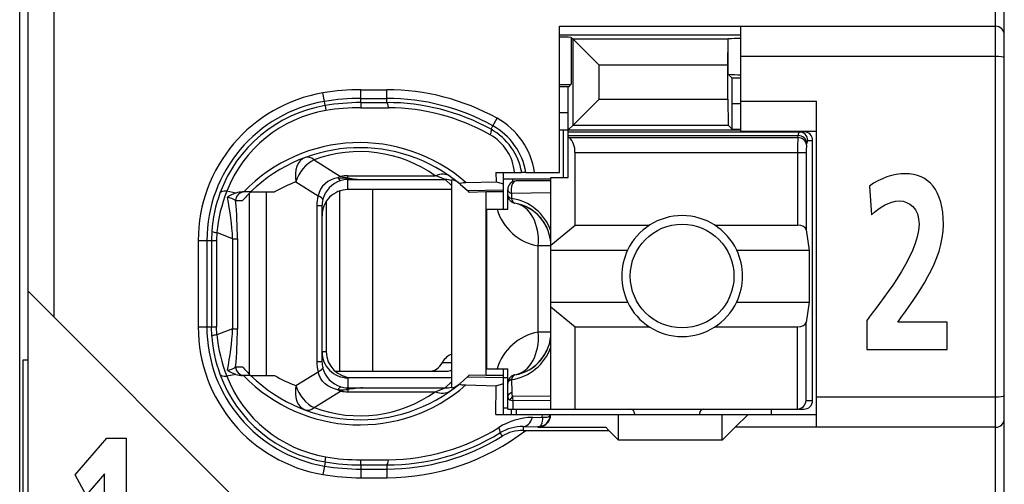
# Model space of a CAD drawing. Extents: x 0 to 183, y 0 to 175.
# Tile 23 of 31: x 0.5 to 11.9, y 114.33 to 119.7. Entities that reach past the tile are written whole.
import ezdxf

# ---------------------------------------------------------------- set-up
doc = ezdxf.new("R2010")
doc.units = 0
doc.header["$LTSCALE"] = 11.368745
doc.header["$MEASUREMENT"] = 0
doc.layers.get('0').update_dxf_attribs({"linetype": 'CONTINUOUS'})

msp = doc.modelspace()

# ---------------------------------------------------------------- linework, layer by layer
at = {"color": 7, "linetype": 'CONTINUOUS'}
for p, q in [((0.4996, 18.702), (0.4996, 139.1007)), ((11.8997, 103.4522), (11.8997, 125.6521)), ((11.7994, 104.237), (11.7994, 125.002)), ((0.5995, 106.1522), (0.5995, 122.9522)), ((0.8995, 116.2608), (0.8995, 122.9522)), ((6.7496, 117.9372), (6.7496, 119.6273)), ((6.7496, 119.6273), (11.7994, 119.6273)), ((8.8494, 118.4122), (8.8494, 119.6273)), ((6.7496, 119.5271), (8.8494, 119.5271)), ((6.8861, 119.4974), (6.8861, 118.9569)), ((6.8861, 119.4974), (6.9067, 119.4764)), ((6.9067, 118.4846), (6.9067, 119.4764)), ((6.9067, 119.4764), (7.2072, 119.176)), ((8.7006, 119.4764), (6.9067, 119.4764)), ((8.7003, 119.176), (8.7006, 119.4764)), ((8.7006, 119.4764), (8.7044, 119.4806)), ((8.7044, 119.0723), (8.7044, 119.4806)), ((11.7994, 119.2773), (8.8494, 119.2773)), ((7.2072, 118.7846), (7.2072, 119.176)), ((8.7003, 119.176), (7.2072, 119.176)), ((8.7003, 118.7846), (8.7003, 119.176)), ((8.7481, 119.0285), (8.7044, 119.0723)), ((8.7495, 118.7285), (8.7481, 119.0285)), ((8.8494, 119.0285), (8.7481, 119.0285)), ((6.8561, 118.9273), (6.7496, 118.9273)), ((6.8496, 118.6272), (6.8509, 118.9269)), ((6.8561, 118.9273), (6.8861, 118.9569)), ((4.0273, 118.7574), (4.0108, 118.856)), ((4.4497, 118.744), (4.4497, 118.8928)), ((4.4497, 118.8928), (4.7494, 118.8928)), ((4.4497, 118.7929), (4.7494, 118.7929)), ((4.7494, 118.7443), (4.7494, 118.8928)), ((4.0356, 118.7092), (4.0273, 118.7574)), ((4.0356, 118.7089), (4.0445, 118.6513)), ((4.4497, 118.744), (4.7494, 118.7443)), ((4.4497, 118.7436), (4.4504, 118.6854)), ((4.4504, 118.6854), (4.7701, 118.6844)), ((6.9067, 118.4846), (7.2072, 118.7846)), ((7.2072, 118.7846), (8.7003, 118.7846)), ((8.7003, 118.7846), (8.7006, 118.4846)), ((8.7495, 118.4353), (8.7495, 118.7285)), ((8.8494, 118.7285), (8.7495, 118.7285)), ((8.8494, 118.7623), (9.7245, 118.7623)), ((9.7245, 114.9871), (9.7245, 118.7623)), ((5.9786, 118.4746), (6.0272, 118.5621)), ((6.8496, 118.6272), (6.7496, 118.6272)), ((6.8496, 117.8772), (6.8496, 118.6272)), ((5.9569, 118.435), (5.9786, 118.4746)), ((6.8496, 118.4271), (6.9067, 118.4846)), ((6.9067, 118.4846), (8.7006, 118.4846)), ((8.7495, 118.4353), (8.7006, 118.4846)), ((6.7496, 118.4271), (8.8494, 118.4271)), ((6.7944, 117.8772), (6.7944, 118.4271)), ((6.8496, 118.4071), (9.5795, 118.4071)), ((6.8496, 118.363), (9.5137, 118.363)), ((6.8595, 118.3406), (6.8496, 118.3488)), ((6.8595, 118.3406), (9.5102, 118.3406)), ((8.7495, 118.4353), (8.8494, 118.4353)), ((8.8494, 118.4122), (9.7245, 118.4122)), ((9.5102, 118.3406), (9.5137, 118.363)), ((9.6098, 118.2541), (9.6132, 118.2765)), ((9.6232, 118.3071), (9.6797, 118.3071)), ((9.6797, 115.2972), (9.6797, 118.3071)), ((6.9295, 117.326), (6.9295, 118.1676)), ((6.9295, 118.1676), (9.6053, 118.1676)), ((9.5057, 118.1676), (9.5057, 117.326)), ((9.6053, 118.1676), (9.6053, 117.2733)), ((3.9095, 118.0818), (4.2151, 117.891)), ((4.2995, 117.8734), (4.2995, 117.8979)), ((4.2995, 117.8979), (5.3117, 117.8979)), ((6.0134, 117.9372), (6.0145, 117.8276)), ((6.0134, 117.9372), (6.3114, 117.9372)), ((6.0995, 117.512), (6.0995, 117.9372)), ((6.3121, 117.9372), (6.3132, 117.9372)), ((6.3593, 117.9372), (6.3135, 117.9372)), ((6.3597, 117.9372), (6.7496, 117.9372)), ((3.6973, 117.8273), (3.9546, 117.6664)), ((4.0063, 117.7756), (3.9832, 117.7421)), ((4.0349, 117.8052), (4.0063, 117.7756)), ((4.068, 117.8303), (4.0349, 117.8052)), ((4.1045, 117.8503), (4.068, 117.8303)), ((4.1434, 117.8651), (4.1045, 117.8503)), ((4.1844, 117.8748), (4.1434, 117.8651)), ((4.1844, 117.8748), (4.2905, 117.8703)), ((4.2905, 117.8703), (4.2995, 117.8734)), ((4.2905, 117.8703), (4.2905, 117.8545)), ((4.3046, 117.8683), (4.2905, 117.8703)), ((4.2995, 117.8548), (4.2905, 117.8545)), ((4.2995, 117.7373), (4.2995, 117.8548)), ((4.2995, 117.8548), (4.4693, 117.8534)), ((4.3046, 117.8683), (4.2999, 117.8552)), ((4.4693, 117.8534), (5.425, 117.8534)), ((5.4994, 117.7845), (5.425, 117.8534)), ((5.4994, 117.8514), (5.4994, 115.4453)), ((5.5983, 117.801), (5.6831, 117.7253)), ((5.6665, 117.8197), (6.0145, 117.8276)), ((6.0145, 117.8279), (6.0995, 117.8031)), ((6.0989, 117.862), (6.6497, 117.862)), ((6.2039, 117.862), (6.2039, 117.8262)), ((6.6497, 117.8372), (6.2494, 117.8372)), ((6.6497, 115.1973), (6.6497, 117.8772)), ((6.6497, 117.8772), (6.8496, 117.8772)), ((3.0038, 117.6974), (2.8977, 117.7177)), ((3.1733, 117.7098), (3.0803, 117.7098)), ((3.1612, 115.5993), (3.1612, 117.6977)), ((3.1736, 117.7098), (3.4513, 117.7098)), ((3.3555, 115.5873), (3.3555, 117.7098)), ((3.9657, 117.7053), (3.9546, 117.6664)), ((3.9832, 117.7421), (3.9657, 117.7053)), ((4.203, 117.7211), (4.203, 115.6372)), ((5.4994, 117.7373), (4.2995, 117.7373)), ((4.5848, 117.7373), (4.5848, 115.6372)), ((5.6831, 117.7253), (6.0995, 117.7342)), ((5.6831, 117.7253), (5.6996, 117.7098)), ((5.6999, 117.7094), (5.704, 117.7053)), ((5.8994, 117.7098), (5.704, 117.7053)), ((5.8994, 115.5873), (5.8994, 117.7098)), ((6.0995, 117.7098), (5.8994, 117.7098)), ((6.1495, 117.512), (6.1495, 117.7373)), ((6.1943, 117.6929), (6.1936, 117.6357)), ((6.6497, 117.6991), (6.1943, 117.6929)), ((3, 117.6095), (3.0782, 117.6095)), ((3.9409, 117.5513), (3.9409, 115.7457)), ((3.9994, 117.5513), (3.9409, 117.5513)), ((3.9994, 117.5513), (3.9994, 115.7457)), ((4.0494, 117.6026), (4.0494, 115.8621)), ((5.9097, 115.662), (5.9097, 117.512)), ((5.9097, 117.512), (6.1495, 117.512)), ((6.6497, 117.0948), (6.9295, 117.326)), ((6.9295, 117.326), (7.7914, 117.326)), ((8.5476, 117.326), (9.5057, 117.326)), ((2.7244, 117.2536), (2.7206, 117.1472)), ((2.7823, 117.2402), (2.7792, 117.1472)), ((2.9652, 117.1682), (2.7823, 117.2402)), ((9.6053, 117.2733), (9.6411, 117.0373)), ((2.5663, 117.1472), (2.5663, 116.1498)), ((2.5663, 117.1472), (2.7792, 117.1472)), ((2.6665, 117.1472), (2.6665, 116.1498)), ((2.7206, 117.1472), (2.7206, 116.1498)), ((2.7792, 117.1472), (2.7792, 116.1498)), ((2.9652, 117.1682), (2.9652, 116.1285)), ((2.9652, 117.1682), (3.0207, 117.1682)), ((3.0207, 117.1682), (3.0207, 116.1285)), ((6.503, 116.0871), (6.503, 117.0872)), ((6.6497, 117.0872), (6.503, 117.0872)), ((6.6497, 117.0373), (7.5375, 117.0373)), ((8.8015, 117.0373), (9.6411, 117.0373)), ((9.6411, 117.0373), (9.6411, 116.4371)), ((3.1995, 113.9608), (0.5998, 116.5605)), ((6.6497, 116.4371), (7.5375, 116.4371)), ((8.8015, 116.4371), (9.6411, 116.4371)), ((9.6411, 116.4371), (9.6053, 116.2012)), ((6.6497, 116.3793), (6.9295, 116.1485)), ((9.6053, 115.2972), (9.6053, 116.2012)), ((2.5663, 116.1498), (2.7792, 116.1498)), ((2.7244, 116.0434), (2.7206, 116.1498)), ((2.7823, 116.0568), (2.7792, 116.1498)), ((2.9652, 116.1285), (2.7823, 116.0568)), ((2.9652, 116.1285), (3.0207, 116.1285)), ((6.6497, 116.0871), (6.503, 116.0871)), ((6.9295, 115.1973), (6.9295, 116.1485)), ((6.9295, 116.1485), (7.7914, 116.1485)), ((8.5476, 116.1485), (9.5057, 116.1485)), ((9.5057, 115.1973), (9.5057, 116.1485)), ((4.0494, 115.8621), (3.9994, 115.8621)), ((0.5399, 113.3359), (0.5399, 115.7684)), ((0.5399, 115.7684), (0.5995, 115.7684)), ((3.9994, 115.7457), (3.9409, 115.7457)), ((5.3936, 115.7371), (5.4994, 115.7371)), ((3.0038, 115.5993), (2.8977, 115.579)), ((3, 115.6872), (3.0782, 115.6872)), ((3.6973, 115.4694), (3.9546, 115.6303)), ((3.9657, 115.5917), (3.9546, 115.6303)), ((4.151, 115.6372), (5.4453, 115.6372)), ((5.9097, 115.662), (6.1495, 115.662)), ((6.0995, 115.1373), (6.0995, 115.662)), ((6.1495, 115.1973), (6.1495, 115.662)), ((3.1733, 115.5873), (3.0803, 115.5873)), ((3.1736, 115.5873), (3.4513, 115.5873)), ((3.9832, 115.5549), (3.9657, 115.5917)), ((4.0063, 115.5211), (3.9832, 115.5549)), ((4.0349, 115.4918), (4.0063, 115.5211)), ((4.068, 115.4667), (4.0349, 115.4918)), ((4.2995, 115.5597), (4.2995, 115.4422)), ((5.4994, 115.5597), (4.2995, 115.5597)), ((4.3495, 115.5621), (5.4994, 115.5621)), ((5.4994, 115.5125), (5.425, 115.4436)), ((5.5983, 115.496), (5.6831, 115.5714)), ((5.6831, 115.5714), (5.6996, 115.5873)), ((5.6831, 115.5714), (6.0995, 115.5624)), ((5.6999, 115.5876), (5.704, 115.5914)), ((5.8994, 115.5873), (5.704, 115.5914)), ((6.0995, 115.5873), (5.8994, 115.5873)), ((6.0145, 115.4691), (6.0995, 115.4939)), ((6.0995, 115.5621), (6.1495, 115.5621)), ((6.1936, 115.5387), (6.196, 115.3888)), ((3.9095, 115.2152), (4.2151, 115.406)), ((4.1045, 115.4467), (4.068, 115.4667)), ((4.1434, 115.4319), (4.1045, 115.4467)), ((4.1844, 115.4219), (4.1434, 115.4319)), ((4.1844, 115.4219), (4.2905, 115.4267)), ((4.2905, 115.4267), (4.2905, 115.4422)), ((4.2995, 115.4422), (4.2905, 115.4422)), ((4.3046, 115.4284), (4.2905, 115.4267)), ((4.2905, 115.4267), (4.2995, 115.4233)), ((4.2995, 115.4422), (4.4693, 115.4436)), ((4.2995, 115.4233), (4.2995, 115.3991)), ((4.2995, 115.3991), (5.3117, 115.3991)), ((4.3046, 115.4284), (4.2999, 115.4418)), ((4.4693, 115.4436), (5.425, 115.4436)), ((5.6665, 115.477), (6.0145, 115.4691)), ((6.0114, 115.1373), (6.0145, 115.4691)), ((6.1757, 115.3065), (6.2115, 115.2947)), ((6.6497, 115.3485), (6.205, 115.3433)), ((6.6497, 115.2989), (6.2115, 115.2947)), ((6.2129, 115.1973), (6.2115, 115.2947)), ((9.6053, 115.2972), (9.6797, 115.2972)), ((11.7994, 115.3371), (9.7245, 115.3371)), ((6.0995, 115.2121), (6.1495, 115.2121)), ((6.1499, 115.1973), (9.5795, 115.1973)), ((6.1947, 115.1373), (6.1947, 115.1973)), ((6.2494, 115.1973), (6.2494, 115.1373)), ((7.6195, 115.1473), (7.6195, 115.1373)), ((8.3695, 115.1473), (8.3695, 115.1373)), ((9.1994, 115.1973), (9.1994, 115.1373)), ((6.0114, 115.1373), (9.7245, 115.1373)), ((6.4355, 115.1015), (6.5505, 115.1032)), ((6.5443, 115.0346), (6.5357, 115.0154)), ((6.5495, 115.0595), (6.5443, 115.0346)), ((6.5509, 115.0805), (6.5495, 115.0595)), ((6.5505, 115.1032), (6.5512, 115.1373)), ((6.5505, 115.1032), (6.5509, 115.0805)), ((6.5505, 115.1029), (6.5912, 115.1032)), ((6.5912, 115.1032), (6.6077, 115.106)), ((6.6077, 115.106), (6.6211, 115.1101)), ((6.6211, 115.1101), (6.6318, 115.116)), ((6.6318, 115.116), (6.639, 115.1232)), ((6.639, 115.1232), (6.6432, 115.137)), ((7.4345, 114.8373), (7.4345, 115.1373)), ((8.6345, 114.8373), (8.6345, 115.1373)), ((8.9345, 115.1373), (8.7846, 114.9871)), ((6.0603, 114.9223), (6.0841, 114.8841)), ((6.33, 114.9957), (6.33, 114.9523)), ((6.33, 114.9957), (6.4995, 114.9936)), ((6.33, 114.9523), (7.3195, 114.9523)), ((6.5085, 114.9947), (6.4995, 114.9936)), ((6.4995, 114.9936), (6.4995, 114.9871)), ((6.4995, 114.9871), (7.2847, 114.9871)), ((6.524, 115.0019), (6.5085, 114.9947)), ((6.5357, 115.0154), (6.524, 115.0019)), ((7.3195, 114.9523), (7.2847, 114.9871)), ((7.3195, 114.9523), (7.4345, 114.8373)), ((8.6345, 114.8373), (8.7846, 114.9871)), ((11.7994, 114.9871), (8.7846, 114.9871)), ((1.1422, 114.4376), (1.5102, 114.8605)), ((1.5102, 114.8605), (1.7337, 114.8605)), ((1.7337, 114.8605), (1.7337, 113.0608)), ((8.6345, 114.8373), (7.4345, 114.8373)), ((4.0356, 114.5875), (4.0273, 114.5392)), ((4.0356, 114.5882), (4.0445, 114.6453)), ((4.4497, 114.5534), (4.4504, 114.6112)), ((4.4504, 114.6112), (4.7701, 114.6126)), ((4.0273, 114.5392), (4.0108, 114.4407)), ((4.4497, 114.5527), (4.4497, 114.4039)), ((4.4497, 114.5527), (4.7494, 114.5524)), ((4.4497, 114.5041), (4.7494, 114.5041)), ((4.7494, 114.5524), (4.7494, 114.4039)), ((1.2685, 114.203), (1.1422, 114.4376)), ((1.4812, 114.4505), (1.2685, 114.203)), ((1.4812, 113.0608), (1.4812, 114.4505)), ((4.4497, 114.4039), (4.7494, 114.4039))]:
    msp.add_line(p, q, dxfattribs=at)
for centre, radius, start, end in [((11.7996, 119.5272), 0.1001, 359.92767, 90.07562), ((8.8373, 117.7832), 1.7026, 89.59145, 94.4765), ((8.8377, 120.768), 1.7013, 265.50637, 270.39524), ((6.7625, 120.9563), 2.0032, 269.63294, 273.537), ((4.2993, 117.1471), 1.733, 99.5823, 179.99886), ((4.4505, 116.2525), 2.6404, 90.01632, 99.58566), ((4.4514, 116.2419), 2.5511, 90.03785, 99.56873), ((4.75, 116.2615), 2.6313, 60.96346, 90.0132), ((4.7497, 116.2616), 2.5313, 60.95466, 90.00503), ((4.2997, 117.1472), 1.6331, 99.5988, 179.99976), ((4.2976, 117.1565), 1.5746, 99.57758, 159.97824), ((4.4503, 116.2545), 2.4895, 90.0134, 99.58906), ((4.4498, 116.261), 2.4244, 89.9867, 99.62302), ((4.7556, 116.2574), 2.4869, 61.11513, 90.14222), ((4.7537, 116.2516), 2.4328, 60.65536, 89.61345), ((4.2944, 117.1732), 1.4991, 99.5931, 158.70202), ((5.6096, 117.8097), 0.8605, 8.51587, 60.96958), ((5.6111, 117.8107), 0.7588, 9.59107, 61.03261), ((5.6735, 117.8844), 0.5584, 5.41699, 60.80314), ((5.6148, 117.8154), 0.7075, 9.90557, 61.11446), ((6.7026, 118.1787), 0.2265, 357.20071, 45.88336), ((12.3914, 118.1853), 2.8858, 176.91525, 180.35022), ((4.4365, 116.4096), 1.8711, 48.90235, 135.98391), ((4.4366, 116.4095), 1.8127, 50.14587, 134.16533), ((10.2121, 118.182), 0.6066, 173.17551, 181.35854), ((4.4366, 116.6635), 1.5131, 54.66643, 110.38646), ((4.577, 115.8578), 2.1683, 66.97825, 70.19581), ((4.2217, 116.4129), 1.5085, 110.34287, 120.71133), ((4.3125, 117.5409), 0.3152, 107.40481, 165.43757), ((4.2973, 117.5971), 0.2575, 91.51536, 107.90723), ((4.5161, 118.9838), 1.1314, 258.96032, 267.62829), ((4.5254, 119.3991), 1.5467, 261.79475, 267.92264), ((6.2495, 117.7372), 0.1, 90.05404, 179.94783), ((4.3269, 117.1447), 1.6062, 159.94148, 176.11209), ((4.4766, 117.0834), 1.7016, 158.11438, 174.7133), ((0.0599, 117.0428), 2.908, 2.47062, 12.04741), ((3.1229, 117.32), 0.3957, 107.51948, 123.54684), ((3.0837, 117.4469), 0.2629, 90.74765, 107.69614), ((4.3003, 117.4368), 0.3005, 90.15361, 180.17589), ((-1.946, 117.1567), 4.9667, 0.13273, 5.23111), ((6.1091, 117.0671), 0.5745, 19.78491, 81.54657), ((6.1494, 117.0869), 0.5003, 0.03583, 80.39424), ((6.6027, 117.6782), 0.5994, 196.1014, 260.42097), ((6.1519, 117.0885), 0.4976, 40.26207, 60.45479), ((8.1695, 116.7367), 0.6998, 25.4349, 154.5651), ((8.1714, 116.7372), 0.7013, 154.66616, 205.33384), ((8.1704, 116.7372), 0.6988, 334.57, 25.43), ((8.1695, 116.737), 0.6995, 205.38521, 334.61479), ((4.2996, 116.1498), 1.7333, 179.9999, 260.40845), ((4.2997, 116.1496), 1.6332, 179.99067, 260.3984), ((2.7888, 115.8783), 0.1779, 92.09185, 111.32215), ((4.4819, 116.2144), 1.7069, 185.29722, 201.85578), ((0.06, 116.2538), 2.908, 347.95243, 357.52944), ((-1.9515, 116.1403), 4.9722, 354.77168, 359.86405), ((6.6027, 115.4963), 0.5992, 99.5789, 163.9417), ((6.1495, 116.0874), 0.5003, 279.59969, 359.96694), ((4.3215, 116.1511), 1.6008, 183.86005, 200.08621), ((4.3, 115.8599), 0.3002, 179.83419, 269.9034), ((4.3495, 115.8622), 0.3001, 180.00759, 269.99914), ((6.1091, 116.1073), 0.5745, 278.45343, 340.21509), ((6.138, 116.0934), 0.513, 320.09436, 339.6703), ((4.2926, 115.7456), 0.2932, 179.96832, 193.62806), ((4.2979, 116.1404), 1.5749, 200.01526, 260.41127), ((3.1229, 115.9765), 0.3956, 236.44951, 252.48117), ((4.3609, 116.8165), 1.709, 221.36348, 225.98068), ((4.313, 115.7562), 0.3158, 194.62797, 252.53794), ((4.2954, 116.1247), 1.5005, 201.32784, 260.37704), ((4.4367, 116.8872), 1.8711, 224.00646, 311.09161), ((4.4366, 116.887), 1.8123, 225.82209, 309.86505), ((4.2215, 116.8795), 1.5043, 239.20463, 249.60743), ((4.4367, 116.6325), 1.5122, 249.59552, 305.35159), ((4.5179, 114.3176), 1.127, 92.47132, 101.17481), ((4.7541, 116.9876), 1.6835, 289.34064, 293.48529), ((7.5695, 115.1473), 0.05, 0.05653, 89.94714), ((8.4195, 115.1473), 0.05, 90.05286, 179.94347), ((6.4996, 115.1372), 0.1436, 269.97364, 0.04043), ((4.7494, 117.037), 2.6331, 270.00107, 307.65336), ((4.7551, 117.0395), 2.4871, 269.86997, 301.65392), ((4.7551, 117.0403), 2.4277, 270.35447, 302.1275), ((6.321, 114.4965), 0.4993, 88.96166, 121.47501), ((6.3284, 114.4804), 0.4719, 89.80526, 121.18701), ((4.7493, 117.0381), 2.534, 270.00249, 301.78426), ((4.4534, 117.0766), 2.5239, 260.47144, 269.91641), ((4.4501, 117.0393), 2.4281, 260.38439, 270.0059), ((4.4492, 117.0548), 2.5507, 260.47892, 270.01043), ((4.4502, 117.0408), 2.6369, 260.40814, 269.98989)]:
    msp.add_arc(centre, radius, start, end, dxfattribs=at)
for points in [[(6.8861, 119.4974), (6.8406, 119.5002), (6.7951, 119.5016), (6.7496, 119.5012)], [(4.7701, 118.6844), (4.7646, 118.7219), (4.7573, 118.7433), (4.7494, 118.7443)], [(9.6098, 118.2541), (9.6074, 118.3006), (9.5636, 118.3385), (9.5102, 118.3406)], [(9.5226, 118.4071), (9.5167, 118.3933), (9.5137, 118.3781), (9.5143, 118.363)], [(9.6132, 118.2765), (9.6108, 118.3227), (9.567, 118.3609), (9.5137, 118.363)], [(9.6232, 118.3071), (9.6232, 118.3623), (9.5787, 118.4071), (9.5236, 118.4071)], [(9.6797, 118.3071), (9.6797, 118.3623), (9.6349, 118.4071), (9.5795, 118.4071)], [(9.6222, 118.3071), (9.6163, 118.2982), (9.6136, 118.2872), (9.6139, 118.2765)], [(3.8048, 118.1084), (3.7169, 118.0757), (3.6725, 117.9599), (3.6973, 117.8273)], [(3.9095, 118.0818), (3.8716, 118.1104), (3.8351, 118.1197), (3.8048, 118.1084)], [(3.9095, 118.0818), (3.8162, 118.0398), (3.7324, 117.9392), (3.6973, 117.8273)], [(4.2151, 117.891), (4.2047, 117.8862), (4.1944, 117.881), (4.1844, 117.8748)], [(4.2147, 117.8906), (4.2426, 117.8824), (4.2709, 117.8769), (4.2995, 117.8738)], [(4.2995, 117.8979), (4.2712, 117.8979), (4.243, 117.8955), (4.2151, 117.891)], [(5.4849, 117.8882), (5.4398, 117.9203), (5.3771, 117.9237), (5.3117, 117.8979)], [(4.1851, 117.8751), (4.1913, 117.86), (4.203, 117.8483), (4.2178, 117.8414)], [(5.4994, 117.8445), (5.4753, 117.8507), (5.4502, 117.8534), (5.425, 117.8534)], [(5.5776, 117.8179), (5.5552, 117.8362), (5.528, 117.8479), (5.4994, 117.8514)], [(2.8977, 117.7177), (2.8543, 117.7204), (2.8253, 117.7125), (2.8181, 117.6956)], [(3.0985, 117.7098), (3.0441, 117.7098), (3, 117.665), (3, 117.6095)], [(3.1733, 117.7091), (3.1402, 117.6774), (3.1085, 117.644), (3.0782, 117.6095)], [(3.9546, 117.6664), (3.9453, 117.6288), (3.9409, 117.5902), (3.9409, 117.5513)], [(4.0077, 117.6202), (4.0094, 117.6326), (3.9905, 117.6491), (3.9546, 117.6664)], [(6.1495, 117.7373), (6.1495, 117.7194), (6.1664, 117.7025), (6.1943, 117.6929)], [(6.1495, 117.6788), (6.1495, 117.6615), (6.166, 117.6453), (6.1936, 117.6357)], [(6.1495, 117.6788), (6.1495, 117.655), (6.1578, 117.6322), (6.1733, 117.6143)], [(3.0004, 117.6102), (2.9714, 117.6302), (2.9387, 117.6433), (2.9039, 117.6491)], [(4.0077, 117.6202), (4.0022, 117.5978), (3.9994, 117.5744), (3.9994, 117.5513)], [(6.1733, 117.6143), (6.1809, 117.6054), (6.1898, 117.5978), (6.2002, 117.592)], [(6.1936, 117.6357), (6.1988, 117.6043), (6.2136, 117.5834), (6.2329, 117.5802)], [(6.2002, 117.592), (6.2101, 117.5861), (6.2211, 117.5819), (6.2329, 117.5802)], [(6.503, 117.0872), (6.5243, 117.3387), (6.4082, 117.5506), (6.2329, 117.5802)], [(6.6191, 117.2591), (6.5988, 117.3139), (6.5691, 117.3653), (6.5316, 117.41)], [(9.6053, 117.2733), (9.6008, 117.3029), (9.5578, 117.326), (9.5057, 117.326)], [(2.7241, 117.2526), (2.7427, 117.2454), (2.7623, 117.2416), (2.7823, 117.2409)], [(9.5057, 116.1485), (9.5578, 116.1485), (9.6008, 116.1715), (9.6053, 116.2012)], [(6.2329, 115.5941), (6.4082, 115.6238), (6.5243, 115.8357), (6.503, 116.0871)], [(5.4998, 115.8315), (5.4588, 115.8188), (5.4212, 115.7857), (5.3936, 115.7371)], [(3.9409, 115.7457), (3.9409, 115.7068), (3.9453, 115.6679), (3.9546, 115.6303)], [(5.2538, 115.6372), (5.3072, 115.6389), (5.3578, 115.6751), (5.3936, 115.7371)], [(6.3972, 115.6527), (6.4482, 115.682), (6.4937, 115.7196), (6.5316, 115.7643)], [(2.8181, 115.6014), (2.8253, 115.5842), (2.8543, 115.5762), (2.8977, 115.579)], [(2.9039, 115.6475), (2.9387, 115.6534), (2.9714, 115.6668), (3.0004, 115.6865)], [(3, 115.6872), (3, 115.632), (3.0441, 115.5873), (3.0985, 115.5873)], [(3.0038, 115.5993), (3.0286, 115.5917), (3.0544, 115.5876), (3.0803, 115.5873)], [(3.9546, 115.6303), (3.9905, 115.6475), (4.0094, 115.6644), (4.0077, 115.6765)], [(5.4453, 115.6372), (5.4636, 115.6379), (5.4818, 115.6424), (5.4991, 115.651)], [(6.2329, 115.5941), (6.1846, 115.5859), (6.1495, 115.5442), (6.1495, 115.4956)], [(6.1936, 115.5387), (6.166, 115.529), (6.1495, 115.5128), (6.1495, 115.4956)], [(6.2329, 115.5941), (6.2136, 115.591), (6.1988, 115.57), (6.1936, 115.5387)], [(3.6973, 115.4694), (3.6725, 115.3368), (3.7169, 115.221), (3.8048, 115.1883)], [(3.6973, 115.4694), (3.7324, 115.3578), (3.8162, 115.2569), (3.9095, 115.2152)], [(4.1844, 115.4219), (4.1944, 115.416), (4.2047, 115.4105), (4.2151, 115.406)], [(4.2178, 115.4556), (4.203, 115.4488), (4.1913, 115.4367), (4.1851, 115.4219)], [(4.2995, 115.4229), (4.2709, 115.4202), (4.2426, 115.4143), (4.2147, 115.406)], [(4.2151, 115.406), (4.243, 115.4012), (4.2712, 115.3991), (4.2995, 115.3991)], [(4.2182, 115.455), (4.2416, 115.4474), (4.2657, 115.4429), (4.2905, 115.4422)], [(4.4693, 115.4436), (4.4142, 115.4415), (4.3594, 115.4363), (4.3046, 115.4284)], [(5.3117, 115.3991), (5.3771, 115.373), (5.4398, 115.3764), (5.4849, 115.4088)], [(5.425, 115.4436), (5.4502, 115.4432), (5.4753, 115.4463), (5.4994, 115.4522)], [(5.4994, 115.4453), (5.528, 115.4491), (5.5552, 115.4605), (5.5776, 115.4787)], [(6.196, 115.3888), (6.1671, 115.3788), (6.1495, 115.3612), (6.1495, 115.3426)], [(6.196, 115.3885), (6.195, 115.373), (6.1981, 115.3575), (6.205, 115.3433)], [(6.1495, 115.3426), (6.1488, 115.3261), (6.1595, 115.3109), (6.1757, 115.3065)], [(6.205, 115.3433), (6.1929, 115.333), (6.1829, 115.3206), (6.1757, 115.3065)], [(6.205, 115.3433), (6.2057, 115.3271), (6.2077, 115.3106), (6.2115, 115.2947)], [(9.5057, 115.1976), (9.5584, 115.2028), (9.6001, 115.2445), (9.6056, 115.2972)], [(9.5795, 115.1973), (9.6349, 115.1973), (9.6797, 115.242), (9.6797, 115.2972)], [(3.8048, 115.1883), (3.8351, 115.1773), (3.8716, 115.1866), (3.9095, 115.2152)], [(6.4355, 115.1018), (6.2973, 115.0991), (6.1629, 115.0581), (6.0462, 114.984)], [(6.33, 114.9957), (6.3738, 114.9967), (6.4141, 115.0374), (6.4355, 115.1015)], [(11.7994, 114.9871), (11.8549, 114.9871), (11.8997, 115.0319), (11.8997, 115.087)], [(4.7494, 114.5524), (4.7573, 114.5534), (4.7646, 114.5751), (4.7701, 114.6126)]]:
    msp.add_open_spline(points, degree=3, dxfattribs=at)
for points, knots in [([(11.8997, 119.2638), (11.8994, 119.2649), (11.898, 119.2663), (11.898, 119.2663), (11.898, 119.2663), (11.8952, 119.268), (11.8952, 119.268), (11.8952, 119.268), (11.886, 119.2708), (11.886, 119.2708), (11.886, 119.2708), (11.8622, 119.2742), (11.8622, 119.2742), (11.8622, 119.2742), (11.8322, 119.2766), (11.8322, 119.2766), (11.8322, 119.2766), (11.7994, 119.2773), (11.7994, 119.2773)], [0, 0, 0, 0, 1, 1, 1, 2, 2, 2, 3, 3, 3, 4, 4, 4, 5, 5, 5, 6, 6, 6, 6]), ([(5.9569, 118.435), (5.958, 118.4336), (5.9597, 118.4291), (5.9597, 118.4291), (5.9597, 118.4291), (5.9597, 118.4226), (5.9597, 118.4226), (5.9597, 118.4226), (5.9562, 118.4033), (5.9562, 118.4033), (5.9562, 118.4033), (5.9459, 118.3723), (5.9459, 118.3723)], [0, 0, 0, 0, 1, 1, 1, 2, 2, 2, 3, 3, 3, 4, 4, 4, 4]), ([(10.3067, 115.8878), (10.3067, 115.8878), (10.3067, 116.2229), (10.3067, 116.2229), (10.4373, 116.4032), (10.9131, 116.9703), (10.9131, 117.3368), (10.9131, 117.5201), (10.7987, 117.6061), (10.6841, 117.6061), (10.5658, 117.6061), (10.4533, 117.5317), (10.361, 117.4457), (10.361, 117.4457), (10.3387, 117.7778), (10.3387, 117.7778), (10.4653, 117.8695), (10.6119, 117.9211), (10.7544, 117.9211), (11.0216, 117.9211), (11.1942, 117.7292), (11.1942, 117.3368), (11.1942, 116.9131), (10.895, 116.5236), (10.666, 116.2029), (10.666, 116.2029), (11.2383, 116.2029), (11.2383, 116.2029), (11.2383, 116.2029), (11.2383, 115.8878), (11.2383, 115.8878), (11.2383, 115.8878), (10.3067, 115.8878), (10.3067, 115.8878)], [0, 0, 0, 0, 1, 1, 1, 2, 2, 2, 3, 3, 3, 4, 4, 4, 5, 5, 5, 6, 6, 6, 7, 7, 7, 8, 8, 8, 9, 9, 9, 10, 10, 10, 11, 11, 11, 11]), ([(5.5983, 117.801), (5.5983, 117.801), (5.5955, 117.8045), (5.5955, 117.8045), (5.5952, 117.8059), (5.5955, 117.8076), (5.5955, 117.8076), (5.5962, 117.8086), (5.5983, 117.8104), (5.5983, 117.8104), (5.5983, 117.8104), (5.6035, 117.8128), (5.6035, 117.8128), (5.6035, 117.8128), (5.619, 117.8162), (5.619, 117.8162), (5.619, 117.8162), (5.6334, 117.8179), (5.6334, 117.8179), (5.6334, 117.8179), (5.6665, 117.8197), (5.6665, 117.8197)], [0, 0, 0, 0, 1, 1, 1, 2, 2, 2, 3, 3, 3, 4, 4, 4, 5, 5, 5, 6, 6, 6, 7, 7, 7, 7]), ([(6.2494, 117.8372), (6.2156, 117.8372), (6.1881, 117.7924), (6.1881, 117.7373), (6.1881, 117.7218), (6.1902, 117.7067), (6.1943, 117.6929)], [0, 0, 0, 0, 1, 1, 1, 2, 2, 2, 2]), ([(8.7695, 116.7372), (8.7695, 117.0686), (8.5008, 117.337), (8.1697, 117.337), (7.8383, 117.337), (7.5696, 117.0686), (7.5696, 116.7372), (7.5696, 116.4058), (7.8383, 116.1371), (8.1697, 116.1371), (8.5008, 116.1371), (8.7695, 116.4058), (8.7695, 116.7372), (8.7695, 116.7372), (8.7695, 116.7372), (8.7695, 116.7372)], [0, 0, 0, 0, 1, 1, 1, 2, 2, 2, 3, 3, 3, 4, 4, 4, 5, 5, 5, 5]), ([(5.5983, 115.496), (5.5983, 115.496), (5.5955, 115.4925), (5.5955, 115.4925), (5.5952, 115.4908), (5.5955, 115.4894), (5.5955, 115.4894), (5.5962, 115.4884), (5.5983, 115.4863), (5.5983, 115.4863), (5.5983, 115.4863), (5.6035, 115.4843), (5.6035, 115.4843), (5.6035, 115.4843), (5.619, 115.4804), (5.619, 115.4804), (5.619, 115.4804), (5.6334, 115.4787), (5.6334, 115.4787), (5.6334, 115.4787), (5.6665, 115.477), (5.6665, 115.477)], [0, 0, 0, 0, 1, 1, 1, 2, 2, 2, 3, 3, 3, 4, 4, 4, 5, 5, 5, 6, 6, 6, 7, 7, 7, 7]), ([(11.8997, 115.3502), (11.8994, 115.3495), (11.898, 115.3478), (11.898, 115.3478), (11.898, 115.3478), (11.8952, 115.3464), (11.8952, 115.3464), (11.8952, 115.3464), (11.886, 115.3437), (11.886, 115.3437), (11.886, 115.3437), (11.8622, 115.3402), (11.8622, 115.3402), (11.8622, 115.3402), (11.8322, 115.3378), (11.8322, 115.3378), (11.8322, 115.3378), (11.7994, 115.3371), (11.7994, 115.3371)], [0, 0, 0, 0, 1, 1, 1, 2, 2, 2, 3, 3, 3, 4, 4, 4, 5, 5, 5, 6, 6, 6, 6]), ([(6.4995, 114.9871), (6.5808, 114.9871), (6.647, 115.0533), (6.647, 115.1345), (6.647, 115.1356), (6.647, 115.1363), (6.647, 115.1373)], [0, 0, 0, 0, 1, 1, 1, 2, 2, 2, 2]), ([(6.0603, 114.9223), (6.0613, 114.9237), (6.0627, 114.9282), (6.0627, 114.9282), (6.0627, 114.9282), (6.0624, 114.9347), (6.0624, 114.9347), (6.0624, 114.9347), (6.0579, 114.9537), (6.0579, 114.9537), (6.0579, 114.9537), (6.0462, 114.9844), (6.0462, 114.9844)], [0, 0, 0, 0, 1, 1, 1, 2, 2, 2, 3, 3, 3, 4, 4, 4, 4])]:
    msp.add_open_spline(points, degree=3, knots=knots, dxfattribs=at)

doc.saveas('drawing.dxf')
